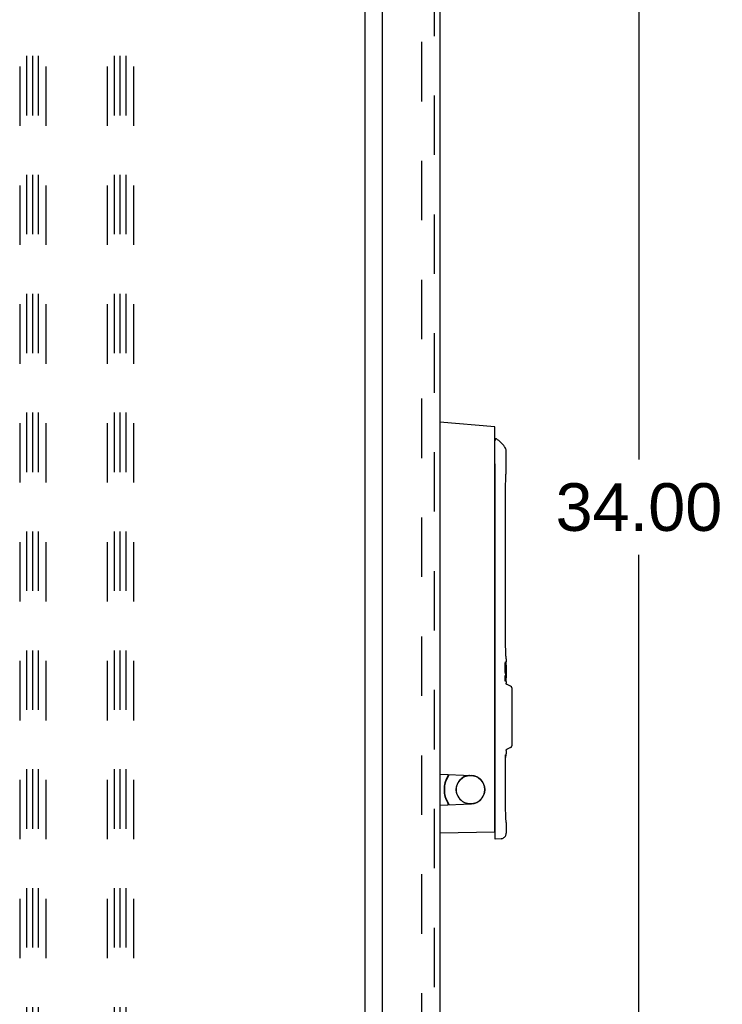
# Model space of a CAD drawing. Header units: inches. Extents: x 0 to 155, y 0 to 100.
# Tile 84 of 102: x 107 to 117, y 18 to 32. Entities that reach past the tile are written whole.
import ezdxf

# ---------------------------------------------------------------- set-up
doc = ezdxf.new("R2010")
doc.units = ezdxf.units.IN
doc.header["$LTSCALE"] = 8.5
doc.header["$MEASUREMENT"] = 0
doc.linetypes.add('HIDDEN', pattern=[0.2, 0.1, -0.1])
doc.layers.get('0').update_dxf_attribs({"linetype": 'CONTINUOUS'})
for name, color, linetype in [('DEFAULT_2', 8, 'HIDDEN'), ('DIMENSIONS', 7, 'CONTINUOUS'), ('REAR_DOOR_ASSEMBLY', 7, 'CONTINUOUS')]:
    doc.layers.add(name, color=color, linetype=linetype)
doc.styles.get("Standard").update_dxf_attribs({"font": 'arial.ttf'})
doc.dimstyles.new('DIMSTYLE_1', dxfattribs={"dimtxt": 0.681818, "dimasz": 0.909091, "dimexe": 0.09, "dimexo": 0.07, "dimgap": 0.0375, "dimtad": 0, "dimtih": 1, "dimtoh": 1, "dimzin": 4, "dimdsep": 46, "dimtxsty": 'Standard', "dimblk": '_FILLED', "dimblk1": '_FILLED', "dimblk2": '_FILLED', "dimcen": 0.09, "dimazin": 1, "dimtfac": 1, "dimtdec": 3, "dimtofl": 0, "dimtmove": 0, "dimatfit": 3, "dimldrblk": '_FILLED', "dimfxl": 0, "dimtolj": 1, "dimtzin": 4, "dimarcsym": 0})

# ---------------------------------------------------------------- blocks, each defined once
blk = doc.blocks.new('_FILLED')
at = {"color": 0, "linetype": 'ByBlock'}
blk.add_solid([(0, 0), (-1, 0.2), (-1, -0.2)], dxfattribs=at)
blk = doc.blocks.new('*D1')
at = {"layer": 'DIMENSIONS', "color": 2, "linetype": 'Continuous'}
for p, q in [((112.243, 41.817), (116.497, 41.817)), ((115.678, 41.817), (115.678, 25.499)), ((115.678, 7.817), (115.678, 24.135)), ((112.243, 7.817), (116.497, 7.817))]:
    blk.add_line(p, q, dxfattribs=at)
at = {"layer": 'DIMENSIONS', "color": 2, "linetype": 'Continuous', "xscale": 0.9090909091, "yscale": 0.9090909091, "zscale": 0.9090909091}
for p, rotation in [((115.678, 41.817), 90), ((115.678, 7.817), 270)]:
    blk.add_blockref('_FILLED', p, dxfattribs=dict(at, rotation=rotation))
at = {"layer": 'DIMENSIONS', "color": 2, "linetype": 'Continuous', "insert": (115.678, 25.158), "char_height": 0.6818, "width": 2.38256, "attachment_point": 2, "line_spacing_factor": 0.9}
blk.add_mtext('34.00', dxfattribs=at)

msp = doc.modelspace()

# ---------------------------------------------------------------- linework, layer by layer
at = {"color": 3, "linetype": 'Continuous'}
msp.add_line((111.765, 10.239), (111.765, 40.645), dxfattribs=at)
at = {"layer": 'DEFAULT_2', "color": 8, "linetype": 'HIDDEN'}
for p, q in [((106.827, 41.317), (106.827, 8.317)), ((106.931, 8.317), (106.931, 41.317)), ((107.015, 8.317), (107.015, 41.317)), ((107.098, 8.317), (107.098, 41.317)), ((107.202, 41.317), (107.202, 8.317)), ((108.077, 41.317), (108.077, 8.317)), ((108.181, 8.317), (108.181, 41.317)), ((108.265, 8.317), (108.265, 41.317)), ((108.348, 8.317), (108.348, 41.317)), ((108.452, 41.317), (108.452, 8.317)), ((112.577, 10.217), (112.577, 40.668))]:
    msp.add_line(p, q, dxfattribs=at)
at = {"layer": 'REAR_DOOR_ASSEMBLY', "color": 8, "linetype": 'HIDDEN'}
msp.add_line((112.758, 9.452), (112.758, 41.432), dxfattribs=at)
at = {"layer": 'REAR_DOOR_ASSEMBLY', "color": 3, "linetype": 'Continuous'}
for p, q in [((112.833, 36.567), (112.833, 14.317)), ((112.008, 35.697), (112.008, 15.188))]:
    msp.add_line(p, q, dxfattribs=at)
at = {"layer": 'REAR_DOOR_ASSEMBLY', "color": 7, "linetype": 'Continuous'}
for p, q in [((113.62, 25.964), (112.833, 26.033)), ((113.62, 20.167), (113.62, 25.964)), ((113.622, 25.779), (113.62, 25.78)), ((113.625, 25.784), (113.625, 25.777)), ((113.625, 20.068), (113.625, 25.406)), ((113.779, 25.295), (113.78, 25.311)), ((113.771, 22.922), (113.771, 25.048)), ((113.625, 24.739), (113.62, 24.739)), ((113.773, 22.815), (113.772, 22.844)), ((113.774, 22.788), (113.773, 22.816)), ((113.775, 22.764), (113.774, 22.789)), ((113.776, 22.741), (113.774, 22.764)), ((113.777, 22.72), (113.776, 22.741)), ((113.78, 22.66), (113.779, 22.676)), ((113.78, 22.667), (113.779, 22.676)), ((113.765, 22.544), (113.766, 22.554)), ((113.765, 22.532), (113.765, 22.544)), ((113.765, 22.521), (113.765, 22.532)), ((113.77, 22.529), (113.765, 22.529)), ((113.766, 22.554), (113.766, 22.564)), ((113.773, 22.558), (113.766, 22.558)), ((113.771, 22.552), (113.766, 22.552)), ((113.768, 22.588), (113.778, 22.588)), ((113.768, 22.558), (113.768, 22.584)), ((113.769, 22.594), (113.77, 22.599)), ((113.77, 22.529), (113.77, 22.525)), ((113.778, 22.588), (113.778, 22.528)), ((113.781, 22.555), (113.779, 22.555)), ((113.779, 22.54), (113.779, 22.555)), ((113.779, 22.524), (113.779, 22.54)), ((113.78, 22.534), (113.779, 22.534)), ((113.781, 22.553), (113.78, 22.516)), ((113.781, 22.649), (113.781, 22.605)), ((113.781, 22.604), (113.781, 22.605)), ((113.62, 22.425), (113.625, 22.425)), ((113.765, 22.51), (113.765, 22.521)), ((113.766, 22.487), (113.765, 22.491)), ((113.765, 22.346), (113.765, 22.41)), ((113.778, 22.415), (113.775, 22.415)), ((113.778, 22.451), (113.778, 22.442)), ((113.778, 22.442), (113.778, 22.432)), ((113.778, 22.432), (113.778, 22.421)), ((113.778, 22.421), (113.778, 22.415)), ((113.778, 22.415), (113.778, 22.401)), ((113.778, 22.401), (113.778, 22.389)), ((113.778, 22.389), (113.778, 22.378)), ((113.78, 22.465), (113.779, 22.465)), ((113.779, 22.41), (113.779, 22.429)), ((113.779, 22.395), (113.779, 22.41)), ((113.78, 22.395), (113.779, 22.395)), ((113.779, 22.38), (113.779, 22.395)), ((113.78, 22.516), (113.78, 22.492)), ((113.78, 22.492), (113.78, 22.479)), ((113.78, 22.479), (113.78, 22.451)), ((113.78, 22.414), (113.781, 22.378)), ((113.772, 22.372), (113.765, 22.372)), ((113.767, 22.359), (113.768, 22.368)), ((113.768, 22.368), (113.768, 22.372)), ((113.778, 22.378), (113.778, 22.367)), ((113.78, 22.367), (113.779, 22.38)), ((113.781, 22.376), (113.779, 22.376)), ((113.781, 22.325), (113.781, 22.297)), ((113.843, 22.258), (113.793, 22.279)), ((113.861, 22.231), (113.861, 21.404)), ((113.771, 20.58), (113.771, 21.273)), ((113.781, 21.338), (113.781, 21.288)), ((113.843, 21.377), (113.793, 21.356)), ((112.833, 20.999), (113.283, 20.979)), ((112.951, 20.99), (112.951, 20.994)), ((112.833, 20.555), (113.283, 20.574)), ((113.773, 20.473), (113.772, 20.502)), ((113.774, 20.446), (113.773, 20.474)), ((113.775, 20.421), (113.774, 20.447)), ((113.776, 20.398), (113.774, 20.422)), ((113.777, 20.378), (113.776, 20.398)), ((113.78, 20.318), (113.779, 20.333)), ((113.78, 20.325), (113.779, 20.333)), ((113.781, 20.306), (113.781, 20.154)), ((113.62, 20.167), (112.833, 20.153)), ((113.709, 20.075), (113.625, 20.068))]:
    msp.add_line(p, q, dxfattribs=at)
for points in [[(113.625, 25.777), (113.625, 25.778), (113.623, 25.779), (113.621, 25.78), (113.62, 25.78)], [(113.63, 25.775), (113.628, 25.776), (113.627, 25.777), (113.625, 25.777), (113.624, 25.778), (113.622, 25.779)], [(113.633, 25.775), (113.633, 25.775), (113.632, 25.775), (113.632, 25.775), (113.631, 25.775), (113.63, 25.775)], [(113.781, 25.611), (113.78, 25.62), (113.779, 25.633), (113.775, 25.647), (113.77, 25.66), (113.763, 25.674), (113.759, 25.679)], [(113.78, 25.311), (113.78, 25.315), (113.781, 25.319), (113.781, 25.322), (113.781, 25.611)], [(113.623, 25.428), (113.622, 25.431), (113.621, 25.435), (113.62, 25.436)], [(113.625, 25.416), (113.624, 25.42), (113.624, 25.424), (113.623, 25.428)], [(113.625, 25.406), (113.625, 25.408), (113.625, 25.41), (113.625, 25.411), (113.625, 25.413), (113.625, 25.414), (113.625, 25.416)], [(113.771, 25.048), (113.771, 25.069), (113.772, 25.098), (113.772, 25.127), (113.773, 25.155), (113.774, 25.182), (113.774, 25.207), (113.775, 25.23), (113.777, 25.25), (113.777, 25.268), (113.778, 25.283), (113.779, 25.295)], [(113.772, 22.843), (113.772, 22.873), (113.771, 22.902), (113.771, 22.922)], [(113.772, 22.873), (113.771, 22.902), (113.771, 22.922)], [(113.778, 22.688), (113.777, 22.703), (113.777, 22.72), (113.775, 22.741)], [(113.779, 22.676), (113.778, 22.688), (113.777, 22.703)], [(113.766, 22.564), (113.767, 22.573), (113.768, 22.581), (113.768, 22.588), (113.769, 22.594)], [(113.77, 22.599), (113.771, 22.603), (113.772, 22.605), (113.773, 22.606)], [(113.771, 22.552), (113.771, 22.549), (113.771, 22.545), (113.771, 22.541), (113.771, 22.537), (113.77, 22.533), (113.77, 22.529)], [(113.773, 22.558), (113.773, 22.558), (113.773, 22.558), (113.772, 22.557), (113.772, 22.556), (113.772, 22.554), (113.771, 22.552)], [(113.773, 22.606), (113.774, 22.605), (113.775, 22.603), (113.776, 22.601), (113.777, 22.597), (113.777, 22.593), (113.778, 22.588)], [(113.777, 22.528), (113.777, 22.537), (113.776, 22.544), (113.776, 22.55), (113.775, 22.555), (113.774, 22.557), (113.773, 22.558)], [(113.779, 22.555), (113.78, 22.567), (113.78, 22.578), (113.78, 22.587)], [(113.781, 22.649), (113.781, 22.652), (113.78, 22.656), (113.78, 22.66)], [(113.78, 22.587), (113.78, 22.6), (113.781, 22.604)], [(113.781, 22.555), (113.781, 22.555), (113.781, 22.555), (113.781, 22.554), (113.781, 22.554), (113.781, 22.553), (113.781, 22.553)], [(113.77, 22.444), (113.769, 22.448), (113.768, 22.453), (113.767, 22.459), (113.767, 22.465), (113.766, 22.473), (113.766, 22.481), (113.765, 22.49), (113.765, 22.5), (113.765, 22.51)], [(113.765, 22.41), (113.767, 22.398), (113.768, 22.389), (113.769, 22.382), (113.77, 22.377), (113.771, 22.374), (113.772, 22.372)], [(113.768, 22.455), (113.768, 22.46), (113.767, 22.467), (113.767, 22.473), (113.767, 22.478), (113.766, 22.483), (113.766, 22.487)], [(113.77, 22.525), (113.771, 22.521), (113.771, 22.517)], [(113.774, 22.429), (113.773, 22.431), (113.772, 22.434), (113.772, 22.436), (113.771, 22.438), (113.77, 22.441), (113.77, 22.444)], [(113.771, 22.517), (113.771, 22.514), (113.771, 22.511), (113.771, 22.509), (113.771, 22.507)], [(113.771, 22.507), (113.772, 22.506), (113.772, 22.505), (113.772, 22.503), (113.773, 22.502), (113.773, 22.501)], [(113.773, 22.501), (113.773, 22.499), (113.774, 22.497), (113.774, 22.495), (113.775, 22.493), (113.775, 22.49), (113.776, 22.487)], [(113.775, 22.42), (113.774, 22.423), (113.774, 22.425), (113.774, 22.427), (113.774, 22.429)], [(113.774, 22.378), (113.774, 22.38), (113.775, 22.383), (113.775, 22.385), (113.775, 22.389), (113.775, 22.392), (113.775, 22.396), (113.775, 22.399), (113.775, 22.403)], [(113.775, 22.403), (113.775, 22.408), (113.775, 22.412), (113.775, 22.416), (113.775, 22.42)], [(113.776, 22.487), (113.776, 22.485), (113.776, 22.482), (113.777, 22.479), (113.777, 22.476), (113.777, 22.473), (113.777, 22.47), (113.777, 22.466), (113.777, 22.463), (113.778, 22.459), (113.778, 22.455), (113.778, 22.451)], [(113.779, 22.465), (113.779, 22.487), (113.779, 22.506), (113.779, 22.524)], [(113.779, 22.429), (113.779, 22.445), (113.779, 22.465)], [(113.78, 22.451), (113.78, 22.437), (113.78, 22.425), (113.78, 22.414)], [(113.768, 22.334), (113.766, 22.34), (113.765, 22.346)], [(113.766, 22.34), (113.766, 22.342), (113.767, 22.345), (113.767, 22.35), (113.767, 22.354), (113.767, 22.359)], [(113.772, 22.325), (113.771, 22.326), (113.77, 22.327), (113.769, 22.33), (113.768, 22.334)], [(113.772, 22.372), (113.773, 22.373), (113.773, 22.373), (113.773, 22.374), (113.774, 22.375), (113.774, 22.376), (113.774, 22.378)], [(113.778, 22.367), (113.777, 22.358), (113.777, 22.35), (113.776, 22.342), (113.776, 22.336), (113.775, 22.332), (113.774, 22.328), (113.773, 22.326), (113.772, 22.325)], [(113.781, 22.325), (113.78, 22.345), (113.78, 22.355), (113.78, 22.367)], [(113.781, 22.378), (113.781, 22.378), (113.781, 22.377), (113.781, 22.376), (113.781, 22.376), (113.781, 22.376), (113.781, 22.376)], [(113.793, 22.279), (113.791, 22.279), (113.789, 22.281), (113.787, 22.282), (113.785, 22.284), (113.783, 22.287), (113.782, 22.289), (113.781, 22.292), (113.781, 22.295), (113.781, 22.297)], [(113.771, 21.229), (113.776, 21.246), (113.779, 21.263)], [(113.779, 21.263), (113.78, 21.28), (113.781, 21.288)], [(113.781, 21.338), (113.781, 21.34), (113.782, 21.344), (113.783, 21.347), (113.785, 21.35), (113.787, 21.352), (113.79, 21.354), (113.793, 21.356)], [(113.258, 20.98), (113.247, 20.98), (113.223, 20.975), (113.199, 20.968), (113.176, 20.958), (113.155, 20.945), (113.136, 20.93), (113.118, 20.913), (113.103, 20.893), (113.09, 20.872), (113.08, 20.85), (113.072, 20.826), (113.068, 20.801), (113.066, 20.777)], [(113.475, 20.777), (113.474, 20.801), (113.469, 20.826), (113.462, 20.849), (113.452, 20.872), (113.439, 20.893), (113.424, 20.912), (113.407, 20.93), (113.391, 20.942)], [(113.066, 20.777), (113.068, 20.752), (113.072, 20.728), (113.08, 20.704), (113.09, 20.682), (113.103, 20.661), (113.118, 20.641), (113.135, 20.624), (113.154, 20.609), (113.175, 20.596), (113.198, 20.586), (113.221, 20.578), (113.246, 20.574), (113.258, 20.573)], [(113.389, 20.61), (113.406, 20.623), (113.423, 20.641), (113.439, 20.66), (113.452, 20.681), (113.462, 20.704), (113.469, 20.728), (113.474, 20.752), (113.475, 20.777)], [(113.772, 20.501), (113.772, 20.53), (113.771, 20.56), (113.771, 20.58)], [(113.772, 20.53), (113.771, 20.56), (113.771, 20.58)], [(113.778, 20.345), (113.777, 20.36), (113.777, 20.378), (113.775, 20.399)], [(113.779, 20.333), (113.778, 20.345), (113.777, 20.36)], [(113.781, 20.306), (113.781, 20.31), (113.78, 20.314), (113.78, 20.318)], [(113.709, 20.075), (113.719, 20.077), (113.729, 20.08), (113.739, 20.084), (113.747, 20.09), (113.755, 20.096), (113.763, 20.104), (113.769, 20.112), (113.774, 20.121), (113.777, 20.131), (113.78, 20.141), (113.781, 20.152), (113.781, 20.153)]]:
    msp.add_lwpolyline(points, dxfattribs=at)
msp.add_circle((113.271, 20.777), 0.203, dxfattribs=at)
for centre, radius, start, end in [((113.635, 25.784), 0.00984, 57.8837, 180), ((113.42, 25.442), 0.413, 34.9199, 57.6948), ((113.605, 24.739), 0.0197, 318.8269, 360), ((113.605, 22.425), 0.0197, 0, 41.139), ((113.832, 22.231), 0.0295, 0, 67.5), ((113.832, 21.404), 0.0295, 292.5, 360), ((113.271, 20.777), 0.374, 144.7013, 215.3882), ((112.912, 20.99), 0.0394, 328.9973, 360), ((113.274, 20.777), 0.203, 272.5, 87.5), ((113.266, 20.777), 0.374, 148.9973, 211.0027), ((112.912, 20.564), 0.0394, 0, 31.0027), ((113.605, 20.383), 0.0197, 0, 41.1239)]:
    msp.add_arc(centre, radius, start, end, dxfattribs=at)

# ---------------------------------------------------------------- dimensions: what is measured, and where the dimension line sits
at = {"layer": 'DIMENSIONS', "color": 2, "linetype": 'Continuous'}
dim = msp.add_linear_dim(base=(115.678, 7.817), p1=(112.173, 41.817), p2=(112.173, 7.817), angle=270, dimstyle='DIMSTYLE_1', dxfattribs=at)
dim.commit()
dim.dimension.update_dxf_attribs({"geometry": '*D1', "text_midpoint": (115.677, 24.813), "dimtype": 160})

doc.saveas('drawing.dxf')
